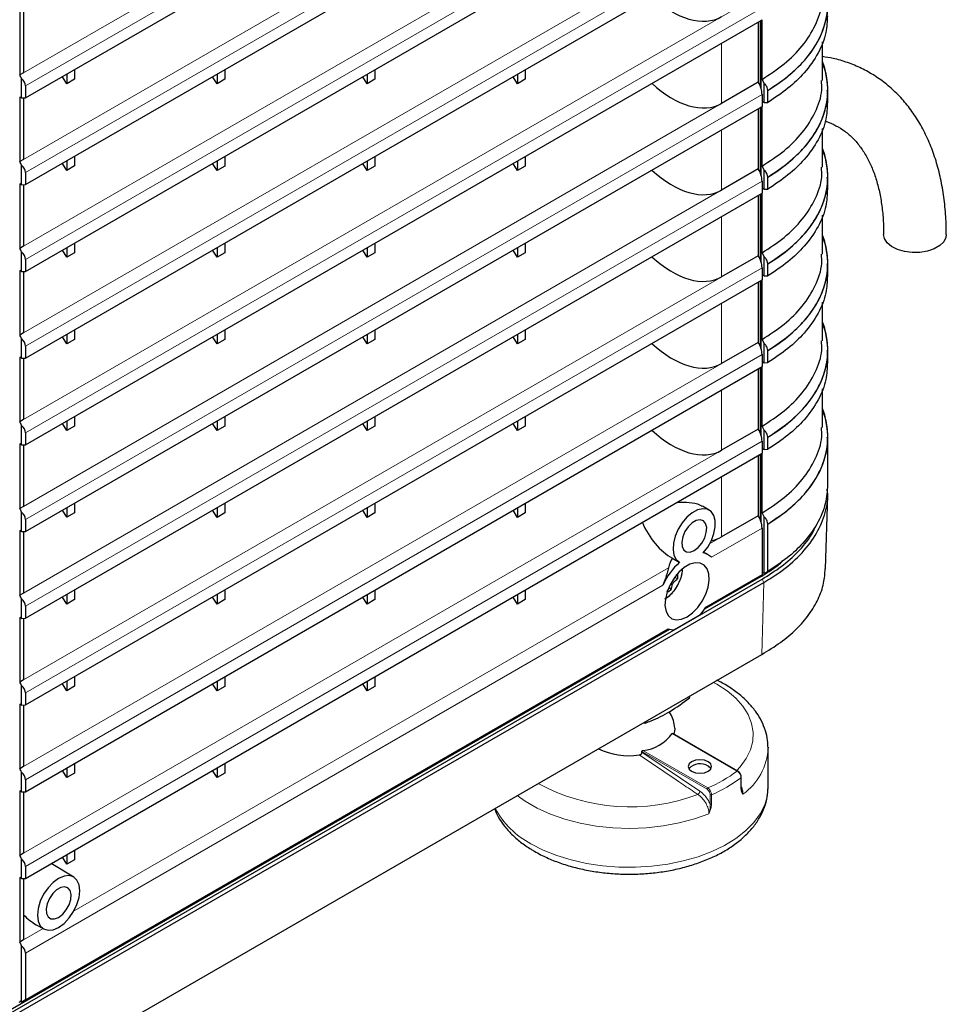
# Model space of a CAD drawing. Header units: millimetres. Extents: x 0 to 1118, y 0 to 864.
# Tile 112 of 117: x 953 to 987, y 620 to 656. Entities that reach past the tile are written whole.
import ezdxf

# ---------------------------------------------------------------- set-up
doc = ezdxf.new("R2010")
doc.units = ezdxf.units.MM

msp = doc.modelspace()

# ---------------------------------------------------------------- linework, layer by layer
at = {"color": 7, "linetype": 'Continuous', "lineweight": 18}
for p, q in [((952.82, 654.5087), (979.7953, 670.0813)), ((952.8938, 654.0252), (979.9357, 669.6361)), ((952.82, 651.3242), (979.7953, 666.8968)), ((952.8938, 650.8407), (979.9357, 666.4516)), ((952.82, 648.1397), (979.7953, 663.7122)), ((952.8938, 647.6562), (979.9357, 663.2671)), ((952.82, 644.9552), (979.7953, 660.5277)), ((952.8938, 644.4717), (979.9357, 660.0826)), ((952.82, 641.7707), (979.7953, 657.3432)), ((952.8938, 641.2871), (979.9357, 656.8981)), ((978.4508, 655.5997), (978.4508, 653.3848)), ((952.82, 638.5862), (979.7953, 654.1587)), ((952.8938, 638.1026), (979.9357, 653.7136)), ((978.4508, 652.4152), (978.4508, 650.2003)), ((952.82, 635.4017), (979.7953, 650.9742)), ((952.8938, 634.9181), (979.9357, 650.5291)), ((978.4508, 649.2307), (978.4508, 647.0158)), ((952.82, 632.2172), (979.7953, 647.7897)), ((952.8938, 631.7336), (979.9357, 647.3446)), ((978.4508, 646.0462), (978.4508, 643.8313)), ((952.82, 629.0327), (979.7953, 644.6052)), ((952.8938, 628.5491), (979.9357, 644.1601)), ((978.4508, 642.8617), (978.4508, 640.6468)), ((952.82, 625.8481), (979.7953, 641.4207)), ((952.8938, 625.3646), (979.9357, 640.9756)), ((978.4508, 639.6772), (978.4508, 637.4623)), ((978.0089, 637.2049), (979.7953, 638.2362)), ((978.0755, 636.7172), (979.9357, 637.791)), ((954.6744, 623.7342), (976.4992, 636.3334)), ((979.8311, 636.0159), (979.8317, 635.974)), ((952.8938, 622.1801), (976.2909, 635.6869)), ((979.9225, 633.1488), (980.0024, 635.7938)), ((979.9366, 635.9135), (980.0048, 635.7952)), ((979.017, 628.8665), (976.6333, 630.2425)), ((977.9139, 628.197), (975.5209, 629.5785)), ((975.5238, 629.5568), (977.6527, 628.1245)), ((975.5585, 629.6221), (977.9422, 628.246)), ((979.1636, 628.2779), (979.1636, 628.6234)), ((978.0283, 627.6547), (978.0283, 628.0003)), ((978.0803, 627.998), (978.0803, 627.6525)), ((952.82, 622.6636), (953.5432, 623.0811))]:
    msp.add_line(p, q, dxfattribs=at)
at = {"color": 7, "linetype": 'Continuous', "lineweight": 25}
for p, q in [((952.8938, 653.5841), (979.9357, 669.195)), ((952.8938, 650.3995), (979.9357, 666.0105)), ((952.8938, 647.215), (979.9357, 662.826)), ((952.8938, 644.0305), (979.9357, 659.6415)), ((952.6803, 656.8017), (952.6803, 654.4281)), ((952.82, 656.7671), (952.82, 654.5087)), ((952.8938, 640.846), (979.9357, 656.457)), ((979.7943, 656.3753), (979.7943, 654.1604)), ((979.8659, 656.4167), (979.8659, 654.0232)), ((979.9009, 653.9279), (979.9009, 656.4369)), ((979.9345, 654.266), (979.9345, 656.4563)), ((982.1484, 654.2215), (982.1484, 655.6426)), ((952.82, 654.5087), (952.6803, 654.4281)), ((954.4091, 654.4588), (954.4091, 654.1059)), ((954.692, 654.6221), (954.692, 654.2691)), ((959.9246, 654.4583), (959.9246, 654.1053)), ((960.2074, 654.6216), (960.2074, 654.2686)), ((965.44, 654.4578), (965.44, 654.1048)), ((965.7228, 654.6211), (965.7228, 654.2681)), ((970.9554, 654.4573), (970.9554, 654.1043)), ((971.2383, 654.6206), (971.2383, 654.2676)), ((952.7499, 653.5812), (952.7499, 654.2982)), ((954.4091, 654.1059), (954.2455, 654.3644)), ((954.692, 654.2691), (954.4091, 654.1059)), ((959.9246, 654.1053), (959.7609, 654.3638)), ((960.2074, 654.2686), (959.9246, 654.1053)), ((965.44, 654.1048), (965.2763, 654.3633)), ((965.7228, 654.2681), (965.44, 654.1048)), ((970.9554, 654.1043), (970.7918, 654.3628)), ((971.2383, 654.2676), (970.9554, 654.1043)), ((979.7943, 654.1604), (978.4508, 653.3848)), ((979.7953, 654.1587), (979.7943, 654.1604)), ((980.0069, 654.1266), (979.9345, 654.266)), ((980.0069, 653.4157), (980.0069, 654.1266)), ((952.8938, 654.0252), (952.8938, 653.5841)), ((979.9357, 653.7136), (979.9357, 653.2725)), ((980.1457, 653.8597), (980.1423, 653.8597)), ((980.1457, 653.4186), (980.1457, 653.8597)), ((982.3508, 653.4169), (982.3508, 653.858)), ((952.7499, 653.5812), (952.6803, 653.6172)), ((952.6803, 653.6172), (952.6803, 651.2436)), ((952.7499, 653.5812), (952.8938, 653.5841)), ((952.82, 653.5826), (952.82, 651.3242)), ((979.9357, 653.454), (980.0069, 653.4157)), ((980.0069, 653.4157), (980.1457, 653.4186)), ((952.8938, 637.6615), (979.9357, 653.2725)), ((979.7943, 653.1908), (979.7943, 650.9759)), ((979.8659, 653.2321), (979.8659, 650.8387)), ((979.9009, 650.7434), (979.9009, 653.2524)), ((979.9345, 651.0815), (979.9345, 653.2718)), ((982.1484, 651.037), (982.1484, 652.4581)), ((952.82, 651.3242), (952.6803, 651.2436)), ((954.4091, 650.9214), (954.2455, 651.1799)), ((954.4091, 651.2743), (954.4091, 650.9214)), ((954.692, 651.4376), (954.692, 651.0846)), ((959.9246, 650.9208), (959.7609, 651.1793)), ((959.9246, 651.2738), (959.9246, 650.9208)), ((960.2074, 651.4371), (960.2074, 651.0841)), ((965.44, 650.9203), (965.2763, 651.1788)), ((965.44, 651.2733), (965.44, 650.9203)), ((965.7228, 651.4366), (965.7228, 651.0836)), ((970.9554, 650.9198), (970.7918, 651.1783)), ((970.9554, 651.2728), (970.9554, 650.9198)), ((971.2383, 651.4361), (971.2383, 651.0831)), ((952.7499, 650.3966), (952.7499, 651.1137)), ((952.8938, 650.8407), (952.8938, 650.3995)), ((954.692, 651.0846), (954.4091, 650.9214)), ((960.2074, 651.0841), (959.9246, 650.9208)), ((965.7228, 651.0836), (965.44, 650.9203)), ((971.2383, 651.0831), (970.9554, 650.9198)), ((979.7943, 650.9759), (978.4508, 650.2003)), ((979.7953, 650.9742), (979.7943, 650.9759)), ((980.0069, 650.9421), (979.9345, 651.0815)), ((980.0069, 650.2312), (980.0069, 650.9421)), ((952.7499, 650.3966), (952.6803, 650.4327)), ((952.6803, 650.4327), (952.6803, 648.0591)), ((979.9357, 650.5291), (979.9357, 650.088)), ((980.1457, 650.6752), (980.1423, 650.6752)), ((980.1457, 650.2341), (980.1457, 650.6752)), ((982.3508, 650.2324), (982.3508, 650.6735)), ((952.7499, 650.3966), (952.8938, 650.3995)), ((952.82, 650.3981), (952.82, 648.1397)), ((952.8938, 634.477), (979.9357, 650.088)), ((979.9345, 647.897), (979.9345, 650.0873)), ((979.9357, 650.2694), (980.0069, 650.2312)), ((980.0069, 650.2312), (980.1457, 650.2341)), ((979.7943, 650.0063), (979.7943, 647.7914)), ((979.8659, 650.0476), (979.8659, 647.6542)), ((979.9009, 647.5589), (979.9009, 650.0679)), ((982.1484, 647.8525), (982.1484, 649.2736)), ((952.82, 648.1397), (952.6803, 648.0591)), ((952.7499, 647.2121), (952.7499, 647.9292)), ((954.4091, 647.7368), (954.2455, 647.9953)), ((954.4091, 648.0898), (954.4091, 647.7368)), ((954.692, 648.2531), (954.692, 647.9001)), ((959.9246, 647.7363), (959.7609, 647.9948)), ((959.9246, 648.0893), (959.9246, 647.7363)), ((960.2074, 648.2526), (960.2074, 647.8996)), ((965.44, 647.7358), (965.2763, 647.9943)), ((965.44, 648.0888), (965.44, 647.7358)), ((965.7228, 648.2521), (965.7228, 647.8991)), ((970.9554, 647.7353), (970.7918, 647.9938)), ((970.9554, 648.0883), (970.9554, 647.7353)), ((971.2383, 648.2516), (971.2383, 647.8986)), ((952.8938, 647.6562), (952.8938, 647.215)), ((954.692, 647.9001), (954.4091, 647.7368)), ((960.2074, 647.8996), (959.9246, 647.7363)), ((965.7228, 647.8991), (965.44, 647.7358)), ((971.2383, 647.8986), (970.9554, 647.7353)), ((979.7943, 647.7914), (978.4508, 647.0158)), ((979.7953, 647.7897), (979.7943, 647.7914)), ((980.0069, 647.7576), (979.9345, 647.897)), ((980.0069, 647.0467), (980.0069, 647.7576)), ((952.7499, 647.2121), (952.6803, 647.2482)), ((952.6803, 647.2482), (952.6803, 644.8745)), ((952.7499, 647.2121), (952.8938, 647.215)), ((952.82, 647.2135), (952.82, 644.9552)), ((979.9357, 647.3446), (979.9357, 646.9034)), ((980.1457, 647.4907), (980.1423, 647.4907)), ((980.1457, 647.0495), (980.1457, 647.4907)), ((982.3508, 647.0479), (982.3508, 647.489)), ((952.8938, 631.2925), (979.9357, 646.9034)), ((979.7943, 646.8218), (979.7943, 644.6069)), ((979.8659, 646.8631), (979.8659, 644.4697)), ((979.9009, 644.3744), (979.9009, 646.8834)), ((979.9345, 644.7125), (979.9345, 646.9028)), ((979.9357, 647.0849), (980.0069, 647.0467)), ((980.0069, 647.0467), (980.1457, 647.0495)), ((982.1484, 644.668), (982.1484, 646.0891)), ((954.692, 645.0686), (954.692, 644.7156)), ((960.2074, 645.0681), (960.2074, 644.7151)), ((965.7228, 645.0676), (965.7228, 644.7146)), ((971.2383, 645.067), (971.2383, 644.7141)), ((952.82, 644.9552), (952.6803, 644.8745)), ((952.7499, 644.0276), (952.7499, 644.7446)), ((954.4091, 644.5523), (954.2455, 644.8108)), ((954.4091, 644.9053), (954.4091, 644.5523)), ((954.692, 644.7156), (954.4091, 644.5523)), ((959.9246, 644.5518), (959.7609, 644.8103)), ((959.9246, 644.9048), (959.9246, 644.5518)), ((960.2074, 644.7151), (959.9246, 644.5518)), ((965.44, 644.5513), (965.2763, 644.8098)), ((965.44, 644.9043), (965.44, 644.5513)), ((965.7228, 644.7146), (965.44, 644.5513)), ((970.9554, 644.5508), (970.7918, 644.8093)), ((970.9554, 644.9038), (970.9554, 644.5508)), ((971.2383, 644.7141), (970.9554, 644.5508)), ((980.0069, 644.5731), (979.9345, 644.7125)), ((952.8938, 644.4717), (952.8938, 644.0305)), ((979.7943, 644.6069), (978.4508, 643.8313)), ((979.7953, 644.6052), (979.7943, 644.6069)), ((980.0069, 643.8622), (980.0069, 644.5731)), ((980.1457, 644.3062), (980.1423, 644.3062)), ((980.1457, 643.865), (980.1457, 644.3062)), ((982.3508, 643.8634), (982.3508, 644.3045)), ((952.7499, 644.0276), (952.6803, 644.0637)), ((952.6803, 644.0637), (952.6803, 641.69)), ((952.7499, 644.0276), (952.8938, 644.0305)), ((952.82, 644.029), (952.82, 641.7707)), ((979.9357, 644.1601), (979.9357, 643.7189)), ((952.8938, 628.108), (979.9357, 643.7189)), ((979.7943, 643.6373), (979.7943, 641.4224)), ((979.8659, 643.6786), (979.8659, 641.2852)), ((979.9009, 641.1899), (979.9009, 643.6989)), ((979.9345, 641.528), (979.9345, 643.7183)), ((979.9357, 643.9004), (980.0069, 643.8622)), ((980.0069, 643.8622), (980.1457, 643.865)), ((982.1484, 641.4835), (982.1484, 642.9046)), ((952.82, 641.7707), (952.6803, 641.69)), ((954.692, 641.8841), (954.692, 641.5311)), ((960.2074, 641.8836), (960.2074, 641.5306)), ((965.7228, 641.8831), (965.7228, 641.5301)), ((971.2383, 641.8825), (971.2383, 641.5296)), ((952.7499, 640.8431), (952.7499, 641.5601)), ((954.4091, 641.3678), (954.2455, 641.6263)), ((954.4091, 641.7208), (954.4091, 641.3678)), ((954.692, 641.5311), (954.4091, 641.3678)), ((959.9246, 641.3673), (959.7609, 641.6258)), ((959.9246, 641.7203), (959.9246, 641.3673)), ((960.2074, 641.5306), (959.9246, 641.3673)), ((965.44, 641.3668), (965.2763, 641.6253)), ((965.44, 641.7198), (965.44, 641.3668)), ((965.7228, 641.5301), (965.44, 641.3668)), ((970.9554, 641.3663), (970.7918, 641.6248)), ((970.9554, 641.7193), (970.9554, 641.3663)), ((971.2383, 641.5296), (970.9554, 641.3663)), ((979.7943, 641.4224), (978.4508, 640.6468)), ((979.7953, 641.4207), (979.7943, 641.4224)), ((980.0069, 641.3886), (979.9345, 641.528)), ((952.8938, 641.2871), (952.8938, 640.846)), ((980.0069, 640.6777), (980.0069, 641.3886)), ((980.1457, 641.1217), (980.1423, 641.1217)), ((980.1457, 640.6805), (980.1457, 641.1217)), ((982.3508, 639.3825), (982.3508, 641.12)), ((952.7499, 640.8431), (952.6803, 640.8792)), ((952.6803, 640.8792), (952.6803, 638.5055)), ((952.7499, 640.8431), (952.8938, 640.846)), ((952.82, 640.8445), (952.82, 638.5862)), ((979.9357, 640.9756), (979.9357, 640.5344)), ((979.9357, 640.7159), (980.0069, 640.6777)), ((980.0069, 640.6777), (980.1457, 640.6805)), ((952.8938, 624.9235), (979.9357, 640.5344)), ((979.7943, 640.4528), (979.7943, 638.2379)), ((979.8659, 640.4941), (979.8659, 638.1007)), ((979.9009, 638.0054), (979.9009, 640.5143)), ((979.9345, 638.3435), (979.9345, 640.5337)), ((982.263, 636.2915), (982.3442, 638.9792)), ((952.82, 638.5862), (952.6803, 638.5055)), ((954.4091, 638.5363), (954.4091, 638.1833)), ((954.692, 638.6996), (954.692, 638.3466)), ((959.9246, 638.5358), (959.9246, 638.1828)), ((960.2074, 638.6991), (960.2074, 638.3461)), ((965.44, 638.5353), (965.44, 638.1823)), ((965.7228, 638.6985), (965.7228, 638.3456)), ((970.9554, 638.5347), (970.9554, 638.1818)), ((971.2383, 638.698), (971.2383, 638.345)), ((977.997, 638.4463), (977.7445, 638.5956)), ((952.7499, 637.6586), (952.7499, 638.3756)), ((954.4091, 638.1833), (954.2455, 638.4418)), ((954.692, 638.3466), (954.4091, 638.1833)), ((959.9246, 638.1828), (959.7609, 638.4413)), ((960.2074, 638.3461), (959.9246, 638.1828)), ((965.44, 638.1823), (965.2763, 638.4408)), ((965.7228, 638.3456), (965.44, 638.1823)), ((970.9554, 638.1818), (970.7918, 638.4403)), ((971.2383, 638.345), (970.9554, 638.1818)), ((979.7943, 638.2379), (978.4508, 637.4623)), ((979.7953, 638.2362), (979.7943, 638.2379)), ((980.0069, 638.2041), (979.9345, 638.3435)), ((980.0069, 636.1179), (980.0069, 638.2041)), ((952.8938, 638.1026), (952.8938, 637.6615)), ((979.9357, 637.791), (979.9357, 636.0763)), ((980.1457, 637.9371), (980.1423, 637.9371)), ((980.1457, 636.1996), (980.1457, 637.9371)), ((952.7499, 637.6586), (952.6803, 637.6946)), ((952.6803, 637.6946), (952.6803, 635.321)), ((952.7499, 637.6586), (952.8938, 637.6615)), ((952.82, 637.66), (952.82, 635.4017)), ((976.6223, 636.6957), (976.8971, 636.541)), ((977.9582, 636.8096), (977.9312, 636.8251)), ((977.8296, 634.8182), (979.8317, 635.974)), ((977.8769, 634.8878), (979.9357, 636.0763)), ((977.8769, 634.8878), (979.865, 636.0355)), ((979.865, 636.0355), (979.9357, 636.0763)), ((980.0069, 636.1179), (979.9357, 636.159)), ((979.9357, 636.1261), (979.9623, 636.1437)), ((979.9649, 636.1421), (979.9357, 636.1218)), ((980.1457, 636.1996), (980.0069, 636.1179)), ((980.0069, 636.1179), (980.0069, 636.1179)), ((897.9104, 588.5608), (979.9366, 635.9135)), ((897.9812, 588.4439), (980.0024, 635.7938)), ((976.6023, 635.5291), (976.5189, 635.6253)), ((976.8391, 635.9392), (976.7141, 635.9633)), ((952.82, 635.4017), (952.6803, 635.321)), ((954.4091, 634.9988), (954.2455, 635.2573)), ((954.4091, 635.3518), (954.4091, 634.9988)), ((954.692, 635.5151), (954.692, 635.1621)), ((959.9246, 634.9983), (959.7609, 635.2568)), ((959.9246, 635.3513), (959.9246, 634.9983)), ((960.2074, 635.5146), (960.2074, 635.1616)), ((965.44, 634.9978), (965.2763, 635.2563)), ((965.44, 635.3508), (965.44, 634.9978)), ((965.7228, 635.514), (965.7228, 635.1611)), ((970.9554, 634.9973), (970.7918, 635.2558)), ((970.9554, 635.3502), (970.9554, 634.9973)), ((971.2383, 635.5135), (971.2383, 635.1605)), ((952.7499, 634.4741), (952.7499, 635.1911)), ((952.8938, 634.9181), (952.8938, 634.477)), ((954.692, 635.1621), (954.4091, 634.9988)), ((960.2074, 635.1616), (959.9246, 634.9983)), ((965.7228, 635.1611), (965.44, 634.9978)), ((971.2383, 635.1605), (970.9554, 634.9973)), ((977.6613, 634.6043), (976.7051, 634.0523)), ((952.7499, 634.4741), (952.6803, 634.5101)), ((952.6803, 634.5101), (952.6803, 632.1365)), ((952.7499, 634.4741), (952.8938, 634.477)), ((952.82, 634.4755), (952.82, 632.2172)), ((901.4516, 590.7261), (976.5369, 634.0719)), ((952.7524, 620.3837), (976.4895, 634.0869)), ((952.8938, 620.4654), (976.4895, 634.0869)), ((897.9812, 585.8451), (979.9225, 633.1488)), ((952.82, 632.2172), (952.6803, 632.1365)), ((952.7499, 631.2896), (952.7499, 632.0066)), ((954.4091, 631.8143), (954.2455, 632.0728)), ((954.4091, 632.1673), (954.4091, 631.8143)), ((954.692, 632.3306), (954.692, 631.9776)), ((959.9246, 631.8138), (959.7609, 632.0723)), ((959.9246, 632.1668), (959.9246, 631.8138)), ((960.2074, 632.33), (960.2074, 631.9771)), ((965.44, 631.8133), (965.2763, 632.0718)), ((965.44, 632.1662), (965.44, 631.8133)), ((965.7228, 632.3295), (965.7228, 631.9765)), ((952.8938, 631.7336), (952.8938, 631.2925)), ((954.692, 631.9776), (954.4091, 631.8143)), ((960.2074, 631.9771), (959.9246, 631.8138)), ((965.7228, 631.9765), (965.44, 631.8133)), ((952.7499, 631.2896), (952.6803, 631.3256)), ((952.6803, 631.3256), (952.6803, 628.952)), ((952.7499, 631.2896), (952.8938, 631.2925)), ((952.82, 631.291), (952.82, 629.0327)), ((977.2874, 631.5727), (977.2874, 631.6276)), ((975.5702, 630.6362), (975.6544, 630.63)), ((975.6544, 630.63), (975.6544, 630.6848)), ((979.037, 628.8685), (976.6446, 630.2495)), ((980.1563, 629.7406), (980.1567, 629.7069)), ((980.1567, 628.2778), (980.1567, 629.7069)), ((954.692, 629.146), (954.692, 628.7931)), ((960.2074, 629.1455), (960.2074, 628.7926)), ((952.82, 629.0327), (952.6803, 628.952)), ((952.7499, 628.1051), (952.7499, 628.8221)), ((954.4091, 628.6298), (954.2455, 628.8883)), ((954.4091, 628.9828), (954.4091, 628.6298)), ((954.692, 628.7931), (954.4091, 628.6298)), ((959.9246, 628.6293), (959.7609, 628.8878)), ((959.9246, 628.9823), (959.9246, 628.6293)), ((960.2074, 628.7926), (959.9246, 628.6293)), ((952.8938, 628.5491), (952.8938, 628.108)), ((979.1714, 628.2915), (979.1714, 628.6371)), ((952.7499, 628.1051), (952.6803, 628.1411)), ((952.6803, 628.1411), (952.6803, 625.7675)), ((952.7499, 628.1051), (952.8938, 628.108)), ((952.82, 628.1065), (952.82, 625.8481)), ((952.82, 625.8481), (952.6803, 625.7675)), ((954.692, 625.9615), (954.692, 625.6086)), ((952.7499, 624.9206), (952.7499, 625.6376)), ((954.4091, 625.4453), (954.2455, 625.7038)), ((954.4091, 625.7983), (954.4091, 625.4453)), ((954.692, 625.6086), (954.4091, 625.4453)), ((952.8938, 625.3646), (952.8938, 624.9235)), ((954.6625, 624.9755), (953.8335, 625.466)), ((952.7499, 624.9206), (952.6803, 624.9566)), ((952.6803, 624.9566), (952.6803, 622.583)), ((952.7499, 624.9206), (952.8938, 624.9235)), ((952.82, 624.922), (952.82, 622.6636)), ((953.2878, 623.225), (953.5626, 623.0702)), ((952.82, 622.6636), (952.6803, 622.583)), ((952.7499, 620.3837), (952.7499, 622.4531)), ((952.8938, 622.1801), (952.8938, 620.4654)), ((952.8938, 620.4654), (952.7524, 620.3837)), ((952.665, 620.3741), (952.7152, 620.403)), ((952.7499, 620.3837), (952.6877, 620.4184)), ((952.7524, 620.3837), (952.7499, 620.3837))]:
    msp.add_line(p, q, dxfattribs=at)
at = {"color": 7, "linetype": 'Continuous', "lineweight": 25, "flags": 128}
for points in [[(986.7, 648.5664), (986.6858, 648.4629), (986.6054, 648.3031), (986.4587, 648.1598), (986.2548, 648.0422), (986.0067, 647.9575), (985.7299, 647.911), (985.4418, 647.9058), (985.1604, 647.9421), (984.9036, 648.0177), (984.6874, 648.1277), (984.5253, 648.2653), (984.4277, 648.4219), (984.4, 648.5658)], [(977.7749, 636.8741), (977.9413, 637.0925), (978.0757, 637.3369), (978.1694, 637.5914), (978.2164, 637.8398), (978.2138, 638.066), (978.1616, 638.2556), (978.0633, 638.3962), (977.925, 638.479), (977.7559, 638.4985), (977.5666, 638.4535), (977.3695, 638.3469), (977.1771, 638.1855), (977.0018, 637.9798), (976.855, 637.7429), (976.746, 637.4901), (976.6819, 637.2377), (976.6668, 637.0018), (976.7017, 636.7977), (976.7842, 636.6385), (976.9092, 636.5345)], [(977.4436, 636.9648), (977.5929, 637.0797), (977.726, 637.2397), (977.8284, 637.4274), (977.8892, 637.6225), (977.9017, 637.8038), (977.8646, 637.9518), (977.7818, 638.0503), (977.6624, 638.0886), (977.5193, 638.0628), (977.368, 637.9754), (977.2249, 637.8361), (977.1055, 637.6598), (977.0227, 637.4658), (976.9856, 637.275), (976.9981, 637.1081), (977.0589, 636.9832), (977.1613, 636.9138), (977.2944, 636.9074), (977.4436, 636.9648)], [(977.1832, 634.5282), (977.3854, 634.6744), (977.575, 634.8705), (977.7399, 635.104), (977.8698, 635.3604), (977.9566, 635.6235), (977.9948, 635.8767), (977.982, 636.1043), (977.919, 636.2918), (977.8098, 636.4275), (977.6612, 636.5028), (977.4826, 636.5131), (977.2851, 636.4576), (977.0813, 636.34), (976.8839, 636.1675), (976.7052, 635.9509), (976.5567, 635.704), (976.4474, 635.4422), (976.3845, 635.182), (976.3717, 634.9397), (976.4098, 634.7306), (976.4966, 634.5677), (976.6266, 634.4613), (976.7915, 634.4182), (976.981, 634.4409), (977.1832, 634.5282)], [(976.7297, 630.4402), (976.7311, 630.4029), (976.7007, 630.2172)], [(977.9575, 629.2094), (977.8177, 629.2633), (977.6528, 629.2822), (977.4879, 629.2633), (977.3482, 629.2094), (977.2548, 629.1287), (977.222, 629.0335), (977.2548, 628.9383), (977.3482, 628.8576), (977.4879, 628.8037), (977.6528, 628.7848), (977.8177, 628.8037), (977.9575, 628.8576), (978.0509, 628.9383), (978.0837, 629.0335), (978.0509, 629.1287), (977.9575, 629.2094)], [(978.0598, 628.9519), (978.0509, 628.9654), (977.9575, 629.0461)], [(954.1091, 624.923), (953.9078, 624.7762), (953.7202, 624.5782), (953.5591, 624.3425), (953.4355, 624.0851), (953.3578, 623.8236), (953.3313, 623.5758), (953.3578, 623.3586), (953.4355, 623.1869), (953.5591, 623.0722), (953.7202, 623.0225), (953.9078, 623.041), (954.1091, 623.1266), (954.3104, 623.2735), (954.498, 623.4715), (954.6591, 623.7072), (954.7827, 623.9646), (954.8604, 624.2261), (954.8869, 624.4739), (954.8604, 624.691), (954.7827, 624.8628), (954.6591, 624.9775), (954.498, 625.0272), (954.3104, 625.0086), (954.1091, 624.923)], [(954.1091, 623.4941), (954.2584, 623.609), (954.3914, 623.769), (954.4939, 623.9567), (954.5547, 624.1518), (954.5672, 624.3331), (954.53, 624.481), (954.4473, 624.5795), (954.3279, 624.6179), (954.1848, 624.592), (954.0335, 624.5047), (953.8904, 624.3653), (953.771, 624.1891), (953.6882, 623.9951), (953.6511, 623.8042), (953.6636, 623.6373), (953.7243, 623.5124), (953.8268, 623.443), (953.9599, 623.4367), (954.1091, 623.4941)]]:
    msp.add_lwpolyline(points, dxfattribs=at)
at = {"color": 7, "linetype": 'Continuous', "lineweight": 18, "flags": 128}
for points in [[(979.005, 628.8869), (979.1316, 629.0235), (979.3525, 629.3253), (979.5065, 629.6406), (979.5914, 629.9645), (979.6058, 630.292), (979.5496, 630.618), (979.4235, 630.9375), (979.2295, 631.2453), (978.9707, 631.5369), (978.6511, 631.8076), (978.2756, 632.0532), (978.1477, 632.1242)], [(971.4504, 626.196), (971.9022, 625.9644), (972.3984, 625.7652), (972.9318, 625.6013), (973.4951, 625.4751), (974.0802, 625.3881), (974.6791, 625.3417), (975.2833, 625.3366), (975.8843, 625.3727), (976.4737, 625.4496), (977.0432, 625.5662), (977.5848, 625.7208), (978.0909, 625.9114), (978.5545, 626.1352), (978.9689, 626.3891), (979.3284, 626.6694), (979.6279, 626.9724), (979.8633, 627.2937), (980.0312, 627.6287), (980.1292, 627.973), (980.1567, 628.2778)], [(977.9843, 627.2962), (977.4568, 627.1092), (976.8938, 626.9604), (976.3038, 626.8521), (975.6955, 626.7859), (975.0777, 626.7628), (974.4596, 626.783), (973.8503, 626.8463), (973.2588, 626.9518), (972.6937, 627.0978), (972.1635, 627.2823), (971.6759, 627.5026), (971.2382, 627.7553), (970.9442, 627.9657)]]:
    msp.add_lwpolyline(points, dxfattribs=at)
at = {"color": 7, "linetype": 'Continuous', "lineweight": 25}
for centre, radius, start, end in [((979.0569, 653.6812), 0.8793, 2.11353, 32.89338), ((979.0569, 650.4967), 0.8793, 2.11353, 32.89338), ((979.0569, 647.3121), 0.8793, 2.11353, 32.89338), ((979.0569, 644.1276), 0.8793, 2.11353, 32.89338), ((979.0569, 640.9431), 0.8793, 2.11353, 32.89338), ((979.0569, 637.7586), 0.8793, 2.11353, 32.89338), ((977.6936, 636.352), 0.5285, 43.72219, 81.15442), ((978.6039, 634.6488), 2.5353, 131.94585, 155.82724), ((976.1103, 636.8109), 1.0129, 311.62398, 316.01057), ((975.736, 636.0233), 1.1063, 355.63997, 4.36003), ((975.5475, 635.828), 1.0964, 344.17945, 354.27516), ((976.3623, 635.9411), 0.3546, 321.14228, 338.85772), ((976.053, 636.7032), 1.0962, 305.72218, 315.81859), ((975.9781, 636.4423), 1.1061, 295.63704, 304.35758), ((975.4829, 635.7245), 1.013, 343.98741, 348.36251), ((975.7411, 636.2885), 2.5542, 318.74593, 326.74271), ((976.6896, 634.6456), 0.5935, 250.29536, 271.49943), ((975.4031, 631.1324), 1.5183, 275.87414, 324.12049), ((975.0404, 631.9515), 2.5233, 243.80321, 278.74599), ((977.6568, 628.5824), 0.5527, 57.04275, 138.04172), ((979.1538, 628.638), 0.0176, 303.81737, 356.91255)]:
    msp.add_arc(centre, radius, start, end, dxfattribs=at)
at = {"color": 7, "linetype": 'Continuous', "lineweight": 18}
for centre, radius, start, end in [((975.6386, 636.3589), 1.3809, 302.81511, 357.19027), ((977.9557, 629.8126), 2.2035, 305.41586, 357.25108), ((976.1977, 632.5089), 4.606, 292.25483, 307.73979), ((979.0286, 628.8507), 0.0196, 63.57647, 126.42532), ((975.0846, 634.5746), 7.0251, 241.33479, 290.78153), ((976.2452, 632.4278), 4.7949, 292.5025, 307.49212), ((977.4873, 628.1472), 0.1669, 302.55514, 352.18368), ((977.9753, 628.1942), 0.0615, 122.60548, 177.39452), ((979.1538, 628.2925), 0.0176, 303.81737, 356.91255), ((978.0568, 628.0559), 0.0625, 242.89058, 292.11628), ((978.0568, 627.7104), 0.0625, 242.89058, 292.11628), ((972.8937, 628.9613), 3.1193, 207.93112, 242.4383)]:
    msp.add_arc(centre, radius, start, end, dxfattribs=at)
at = {"color": 7, "linetype": 'Continuous', "lineweight": 25}
for centre, major_axis, ratio, start_param, end_param in [((974.3496, 657.0439), (8.0012, -0.0021), 0.5771119, 5.5227254, 6.4961665), ((976.7537, 659.3135), (-1.7457, 2.7145), 0.6067114, 1.9588938, 3.112478), ((974.3496, 653.8594), (8.0012, -0.0021), 0.5771119, 5.5227254, 6.4961665), ((952.3914, 654.225), (-0.308, 0.515), 0.5873687, 4.5090559, 4.7557935), ((952.0453, 654.0252), (0.8485, 0), 0.5773815, 0, 0.5910205), ((976.7537, 656.129), (-1.7457, 2.7145), 0.6067114, 1.9588938, 3.112478), ((974.3496, 650.6749), (8.0012, -0.0021), 0.5771119, 5.5227254, 6.4961665), ((952.3914, 651.0405), (-0.308, 0.515), 0.5873687, 4.5090559, 4.7557935), ((952.0453, 650.8407), (0.8485, 0), 0.5773815, 0, 0.5910205), ((976.7537, 652.9445), (-1.7457, 2.7145), 0.6067114, 1.9588938, 3.112478), ((974.3496, 647.4904), (8.0012, -0.0021), 0.5771119, 5.5227254, 6.4961665), ((952.3914, 647.856), (-0.308, 0.515), 0.5873687, 4.5090559, 4.7557935), ((952.0453, 647.6562), (0.8485, 0), 0.5773815, 0, 0.5910205), ((976.7537, 649.76), (-1.7457, 2.7145), 0.6067114, 1.9588938, 3.112478), ((974.3496, 644.3059), (8.0012, -0.0021), 0.5771119, 5.5227254, 6.4961665), ((952.3914, 644.6715), (-0.308, 0.515), 0.5873687, 4.5090559, 4.7557935), ((952.0453, 644.4717), (0.8485, 0), 0.5773815, 0, 0.5910205), ((976.7537, 646.5755), (-1.7457, 2.7145), 0.6067114, 1.9588938, 3.112478), ((974.3496, 641.1214), (8.0012, -0.0021), 0.5771119, 5.5227254, 6.4961665), ((952.3914, 641.487), (-0.308, 0.515), 0.5873687, 4.5090559, 4.7557935), ((952.0453, 641.2871), (0.8485, 0), 0.5773815, 0, 0.5910205), ((976.7537, 643.391), (-1.7457, 2.7145), 0.6067114, 1.9588938, 3.112478), ((952.3914, 638.3025), (-0.308, 0.515), 0.5873687, 4.5090559, 4.7557935), ((952.0453, 638.1026), (0.8485, 0), 0.5773815, 0, 0.5910205), ((976.5455, 638.0228), (-0.8909, 1.3999), 0.5463387, 1.2533806, 2.3653142), ((976.7537, 640.2065), (-1.7457, 2.7145), 0.6067114, 2.9064958, 3.112478), ((978.0998, 634.9381), (-1.2428, 1.9529), 0.5463644, 0.2315257, 0.4953896), ((974.5371, 645.4802), (-5.4151, 9.7148), 0.587325, 3.1504262, 3.150855), ((952.3914, 635.118), (-0.308, 0.515), 0.5873687, 4.5090559, 4.7557935), ((952.0453, 634.9181), (0.8485, 0), 0.5773815, 0, 0.5910205), ((952.3914, 631.9334), (-0.308, 0.515), 0.5873687, 4.5090559, 4.7557935), ((952.0453, 631.7336), (0.8485, 0), 0.5773815, 0, 0.5910205), ((952.3914, 628.7489), (-0.308, 0.515), 0.5873687, 4.5090559, 4.7557935), ((952.0453, 628.5491), (0.8485, 0), 0.5773815, 0, 0.5910205), ((952.3914, 625.5644), (-0.308, 0.515), 0.5873687, 4.5090559, 4.7557935), ((952.0453, 625.3646), (0.8485, 0), 0.5773815, 0, 0.5910205), ((953.211, 624.5521), (-0.8909, 1.3999), 0.5463387, 1.940671, 2.3456229), ((952.3914, 622.3799), (-0.308, 0.515), 0.5873687, 4.5090559, 4.7557935), ((952.0453, 622.1801), (0.8485, 0), 0.5773815, 0, 0.5910205)]:
    msp.add_ellipse(centre, major_axis=major_axis, ratio=ratio, start_param=start_param, end_param=end_param, dxfattribs=at)
at = {"color": 7, "linetype": 'Continuous', "lineweight": 18}
for points, knots in [([(979.9713, 686.4752), (974.5849, 683.3732), (963.8122, 677.1691), (942.2678, 664.6967), (923.2106, 653.7092), (906.6416, 644.1431), (900.8451, 640.7967), (897.9469, 639.1235)], [0, 0, 0, 0, 0.1969987, 0.3939979, 0.7879957, 0.8939979, 1, 1, 1, 1]), ([(977.5771, 628.0066), (977.5302, 628.0383), (977.2954, 628.1972), (976.5775, 628.6831), (975.907, 629.1333), (975.4241, 629.4575)], [0, 0, 0, 0, 0.0653977, 0.3269883, 1, 1, 1, 1]), ([(979.1636, 628.6234), (979.163, 628.6352), (979.1613, 628.6659), (979.1444, 628.7209), (979.1112, 628.781), (979.0669, 628.8338), (979.0336, 628.8556), (979.017, 628.8665)], [0, 0, 0, 0, 0.1334726, 0.3480305, 0.5647797, 0.7825195, 1, 1, 1, 1]), ([(977.6527, 628.1245), (977.713, 628.0763), (977.8281, 627.9843), (977.9542, 627.8086), (978.0082, 627.6966), (978.0283, 627.6547)], [0, 0, 0, 0, 0.4079389, 0.7787911, 1, 1, 1, 1]), ([(978.0283, 628.0003), (978.0278, 628.0097), (978.0265, 628.0343), (978.0133, 628.0786), (977.9874, 628.1272), (977.9528, 628.1701), (977.9269, 628.1881), (977.9139, 628.197)], [0, 0, 0, 0, 0.1331975, 0.3474226, 0.5641, 0.7820726, 1, 1, 1, 1]), ([(977.9422, 628.246), (977.9578, 628.2346), (977.9892, 628.2117), (978.0309, 628.1574), (978.0621, 628.0961), (978.0782, 628.0406), (978.0797, 628.0098), (978.0803, 627.998)], [0, 0, 0, 0, 0.2174805, 0.43522029, 0.65196947, 0.86652738, 1, 1, 1, 1]), ([(979.1714, 628.2989), (979.1776, 628.2859), (979.2123, 628.2122), (979.229, 628.1129), (979.2319, 628.0369), (979.2326, 628.0168)], [0, 0, 0, 0, 0.1359774, 0.7712503, 1, 1, 1, 1]), ([(977.9843, 627.2962), (977.9836, 627.3165), (977.9811, 627.3919), (977.9463, 627.5367), (977.8594, 627.7177), (977.7332, 627.8887), (977.6308, 627.966), (977.5771, 628.0066)], [0, 0, 0, 0, 0.0819176, 0.3035241, 0.5260786, 0.7514948, 1, 1, 1, 1]), ([(977.9843, 627.2962), (977.9845, 627.2968), (978.003, 627.3605), (978.0324, 627.4819), (978.0296, 627.6005), (978.0283, 627.6547)], [0, 0, 0, 0, 0.0055102, 0.5450402, 1, 1, 1, 1]), ([(978.0803, 627.6525), (978.0741, 627.5981), (978.0608, 627.4821), (978.011, 627.3605), (977.9846, 627.2968), (977.9843, 627.2962)], [0, 0, 0, 0, 0.466317, 0.9948102, 1, 1, 1, 1])]:
    msp.add_open_spline(points, degree=3, knots=knots, dxfattribs=at)
at = {"color": 7, "linetype": 'Continuous', "lineweight": 25}
for points, knots in [([(979.9345, 654.266), (980.215, 654.4491), (980.7904, 654.8247), (981.4554, 655.4969), (981.9181, 656.2488), (982.1491, 656.8997), (982.1232, 657.2895), (982.1155, 657.4057)], [0, 0, 0, 0, 0.2108495, 0.4326094, 0.663409, 0.8996072, 1, 1, 1, 1]), ([(980.1423, 653.8597), (980.3791, 654.0152), (980.8631, 654.333), (981.4501, 654.8865), (981.9221, 655.5003), (982.2215, 656.1647), (982.3615, 656.6885), (982.3353, 656.9841), (982.3297, 657.0472)], [0, 0, 0, 0, 0.1764995, 0.360727, 0.5516239, 0.7475134, 0.9461057, 1, 1, 1, 1]), ([(982.3337, 656.6019), (982.3266, 656.395), (982.3108, 655.9322), (982.021, 655.2209), (981.5398, 654.5346), (980.9101, 653.9232), (980.4023, 653.5879), (980.1457, 653.4186)], [0, 0, 0, 0, 0.1765819, 0.3950594, 0.619873, 0.8079426, 1, 1, 1, 1]), ([(986.7, 648.5667), (986.6986, 648.6978), (986.6946, 649.0754), (986.6503, 649.682), (986.5505, 650.3746), (986.4, 651.0353), (986.2, 651.6598), (985.9513, 652.2431), (985.6559, 652.7807), (985.3166, 653.2689), (984.9366, 653.7044), (984.5195, 654.0852), (984.0688, 654.41), (983.588, 654.6786), (983.0793, 654.888), (982.5987, 655.0324), (982.2813, 655.0811), (982.1484, 655.1015)], [0, 0, 0, 0, 0.0389769, 0.1123019, 0.1856701, 0.2588749, 0.3317194, 0.4039694, 0.4753914, 0.5458074, 0.6151472, 0.6834778, 0.7509981, 0.8180067, 0.8848427, 0.951769, 1, 1, 1, 1]), ([(982.3483, 653.8577), (982.3438, 653.9842), (982.3355, 654.2138), (982.2758, 654.5345), (982.2125, 654.7721), (982.1641, 654.9053), (982.1484, 654.9485)], [0, 0, 0, 0, 0.3441987, 0.6249649, 0.8783291, 1, 1, 1, 1]), ([(979.9345, 651.0815), (980.215, 651.2646), (980.7904, 651.6402), (981.4554, 652.3124), (981.9181, 653.0642), (982.1491, 653.7152), (982.1232, 654.105), (982.1155, 654.2212)], [0, 0, 0, 0, 0.2108495, 0.43260936, 0.66340903, 0.89960724, 1, 1, 1, 1]), ([(980.1423, 653.8597), (980.1382, 653.8956), (980.1291, 653.9764), (980.0705, 654.0659), (980.0209, 654.1133), (980.0069, 654.1266)], [0, 0, 0, 0, 0.364708, 0.8211553, 1, 1, 1, 1]), ([(980.1423, 650.6752), (980.3791, 650.8307), (980.8631, 651.1485), (981.4501, 651.702), (981.9221, 652.3158), (982.2215, 652.9802), (982.3615, 653.504), (982.3353, 653.7996), (982.3297, 653.8627)], [0, 0, 0, 0, 0.1764995, 0.360727, 0.5516239, 0.7475134, 0.9461057, 1, 1, 1, 1]), ([(982.3337, 653.4174), (982.3266, 653.2105), (982.3108, 652.7477), (982.021, 652.0364), (981.5398, 651.3501), (980.9101, 650.7387), (980.4023, 650.4034), (980.1457, 650.2341)], [0, 0, 0, 0, 0.1765819, 0.3950594, 0.619873, 0.8079426, 1, 1, 1, 1]), ([(982.2513, 652.7271), (982.2683, 652.7227), (982.4124, 652.6854), (982.6554, 652.5679), (982.9831, 652.3677), (983.282, 652.1054), (983.5503, 651.79), (983.7826, 651.4266), (983.9785, 651.0198), (984.1384, 650.5712), (984.2622, 650.0823), (984.3482, 649.5542), (984.3932, 649.0465), (984.398, 648.7071), (984.4, 648.5667)], [0, 0, 0, 0, 0.0127771, 0.1086609, 0.2082656, 0.3091601, 0.4070653, 0.5008973, 0.591426, 0.6797691, 0.7668175, 0.8531815, 0.939254, 1, 1, 1, 1]), ([(982.3483, 650.6732), (982.3438, 650.7997), (982.3355, 651.0293), (982.2758, 651.35), (982.2125, 651.5876), (982.1641, 651.7208), (982.1484, 651.764)], [0, 0, 0, 0, 0.3441987, 0.6249649, 0.8783291, 1, 1, 1, 1]), ([(979.9345, 647.897), (980.215, 648.0801), (980.7904, 648.4557), (981.4554, 649.1279), (981.9181, 649.8797), (982.1491, 650.5307), (982.1232, 650.9205), (982.1155, 651.0367)], [0, 0, 0, 0, 0.2108495, 0.4326094, 0.663409, 0.8996072, 1, 1, 1, 1]), ([(980.1423, 650.6752), (980.1382, 650.7111), (980.1291, 650.7919), (980.0705, 650.8814), (980.0209, 650.9288), (980.0069, 650.9421)], [0, 0, 0, 0, 0.364708, 0.8211553, 1, 1, 1, 1]), ([(980.1423, 647.4907), (980.3791, 647.6462), (980.8631, 647.964), (981.4501, 648.5175), (981.9221, 649.1313), (982.2215, 649.7957), (982.3615, 650.3195), (982.3353, 650.6151), (982.3297, 650.6782)], [0, 0, 0, 0, 0.17649946, 0.36072698, 0.55162387, 0.74751342, 0.94610569, 1, 1, 1, 1]), ([(982.3337, 650.2329), (982.3266, 650.026), (982.3108, 649.5632), (982.021, 648.8519), (981.5398, 648.1656), (980.9101, 647.5542), (980.4023, 647.2189), (980.1457, 647.0495)], [0, 0, 0, 0, 0.17658186, 0.39505938, 0.61987298, 0.80794264, 1, 1, 1, 1]), ([(982.3483, 647.4887), (982.3438, 647.6152), (982.3355, 647.8448), (982.2758, 648.1655), (982.2125, 648.4031), (982.1641, 648.5363), (982.1484, 648.5795)], [0, 0, 0, 0, 0.3441987, 0.6249649, 0.8783291, 1, 1, 1, 1]), ([(979.9345, 644.7125), (980.215, 644.8956), (980.7904, 645.2712), (981.4554, 645.9434), (981.9181, 646.6952), (982.1491, 647.3462), (982.1232, 647.736), (982.1155, 647.8522)], [0, 0, 0, 0, 0.2108495, 0.4326094, 0.663409, 0.8996072, 1, 1, 1, 1]), ([(980.1423, 647.4907), (980.1382, 647.5266), (980.1291, 647.6074), (980.0705, 647.6969), (980.0209, 647.7443), (980.0069, 647.7576)], [0, 0, 0, 0, 0.364708, 0.8211553, 1, 1, 1, 1]), ([(980.1423, 644.3062), (980.3791, 644.4617), (980.8631, 644.7795), (981.4501, 645.333), (981.9221, 645.9468), (982.2215, 646.6112), (982.3615, 647.135), (982.3353, 647.4306), (982.3297, 647.4937)], [0, 0, 0, 0, 0.1764995, 0.360727, 0.5516239, 0.7475134, 0.9461057, 1, 1, 1, 1]), ([(982.3337, 647.0484), (982.3266, 646.8415), (982.3108, 646.3787), (982.021, 645.6674), (981.5398, 644.9811), (980.9101, 644.3696), (980.4023, 644.0344), (980.1457, 643.865)], [0, 0, 0, 0, 0.1765819, 0.3950594, 0.619873, 0.8079426, 1, 1, 1, 1]), ([(982.3483, 644.3042), (982.3438, 644.4307), (982.3355, 644.6603), (982.2758, 644.981), (982.2125, 645.2186), (982.1641, 645.3517), (982.1484, 645.395)], [0, 0, 0, 0, 0.3441987, 0.6249649, 0.8783291, 1, 1, 1, 1]), ([(979.9345, 641.528), (980.215, 641.711), (980.7904, 642.0867), (981.4554, 642.7588), (981.9181, 643.5107), (982.1491, 644.1617), (982.1232, 644.5514), (982.1155, 644.6677)], [0, 0, 0, 0, 0.2108495, 0.4326094, 0.663409, 0.8996072, 1, 1, 1, 1]), ([(980.1423, 644.3062), (980.1382, 644.3421), (980.1291, 644.4229), (980.0705, 644.5124), (980.0209, 644.5598), (980.0069, 644.5731)], [0, 0, 0, 0, 0.36470798, 0.8211553, 1, 1, 1, 1]), ([(980.1423, 641.1217), (980.3791, 641.2772), (980.8631, 641.595), (981.4501, 642.1485), (981.9221, 642.7623), (982.2215, 643.4267), (982.3615, 643.9505), (982.3353, 644.2461), (982.3297, 644.3092)], [0, 0, 0, 0, 0.1764995, 0.360727, 0.5516239, 0.7475134, 0.9461057, 1, 1, 1, 1]), ([(982.3337, 643.8639), (982.3266, 643.657), (982.3108, 643.1942), (982.021, 642.4829), (981.5398, 641.7966), (980.9101, 641.1851), (980.4023, 640.8499), (980.1457, 640.6805)], [0, 0, 0, 0, 0.17658186, 0.39505938, 0.61987298, 0.80794264, 1, 1, 1, 1]), ([(982.3483, 641.1197), (982.3438, 641.2462), (982.3355, 641.4758), (982.2758, 641.7965), (982.2125, 642.0341), (982.1641, 642.1672), (982.1484, 642.2104)], [0, 0, 0, 0, 0.3441987, 0.6249649, 0.8783291, 1, 1, 1, 1]), ([(979.9345, 638.3435), (980.215, 638.5265), (980.7904, 638.9022), (981.4554, 639.5743), (981.9181, 640.3262), (982.1491, 640.9772), (982.1232, 641.3669), (982.1155, 641.4832)], [0, 0, 0, 0, 0.2108495, 0.4326094, 0.663409, 0.8996072, 1, 1, 1, 1]), ([(980.1423, 641.1217), (980.1382, 641.1576), (980.1291, 641.2384), (980.0705, 641.3279), (980.0209, 641.3753), (980.0069, 641.3886)], [0, 0, 0, 0, 0.364708, 0.8211553, 1, 1, 1, 1]), ([(980.1423, 637.9371), (980.3791, 638.0926), (980.8631, 638.4105), (981.4501, 638.964), (981.9221, 639.5777), (982.2215, 640.2422), (982.3615, 640.766), (982.3353, 641.0616), (982.3297, 641.1247)], [0, 0, 0, 0, 0.1764995, 0.360727, 0.5516239, 0.7475134, 0.9461057, 1, 1, 1, 1]), ([(982.3424, 639.3828), (982.3278, 639.1485), (982.2974, 638.6589), (981.9803, 637.9296), (981.4913, 637.2634), (980.8764, 636.681), (980.3908, 636.3611), (980.1457, 636.1996)], [0, 0, 0, 0, 0.2004365, 0.4188795, 0.637318, 0.8169278, 1, 1, 1, 1]), ([(980.0048, 635.7952), (980.1995, 635.915), (980.6974, 636.2213), (981.3568, 636.7935), (981.9204, 637.5019), (982.2518, 638.2591), (982.3825, 638.8392), (982.3311, 639.157), (982.322, 639.2133)], [0, 0, 0, 0, 0.13044019, 0.33364519, 0.54274444, 0.74594978, 0.95505015, 1, 1, 1, 1]), ([(976.8255, 638.7389), (976.8304, 638.7391), (976.9782, 638.7452), (977.2688, 638.7347), (977.5878, 638.6911), (977.7061, 638.6053), (977.7368, 638.5831)], [0, 0, 0, 0, 0.0145982, 0.4322667, 0.8527931, 1, 1, 1, 1]), ([(980.1423, 637.9371), (980.1382, 637.973), (980.1291, 638.0539), (980.0705, 638.1434), (980.0209, 638.1908), (980.0069, 638.2041)], [0, 0, 0, 0, 0.364708, 0.8211553, 1, 1, 1, 1]), ([(979.9366, 635.9135), (980.1792, 636.0651), (980.6756, 636.3753), (981.2781, 636.9214), (981.7231, 637.4456), (981.8847, 637.7988), (981.9471, 637.9353)], [0, 0, 0, 0, 0.2619944, 0.5361622, 0.8206633, 1, 1, 1, 1]), ([(977.9292, 636.822), (977.9212, 636.8282), (977.8855, 636.8555), (977.8289, 636.8743), (977.7851, 636.8888)], [0, 0, 0, 0, 0.2270232, 1, 1, 1, 1]), ([(976.4992, 636.3334), (976.4664, 636.2003), (976.4139, 635.9879), (976.3244, 635.7688), (976.2909, 635.6869)], [0, 0, 0, 0, 0.6263771, 1, 1, 1, 1]), ([(979.8317, 635.974), (980.0765, 636.1199), (980.3934, 636.3087), (980.6358, 636.5301), (980.6909, 636.5804)], [0, 0, 0, 0, 0.7726531, 1, 1, 1, 1]), ([(976.3664, 635.1846), (976.3979, 635.2043), (976.489, 635.2614), (976.6328, 635.3933), (976.7828, 635.5842), (976.9042, 635.8013), (976.983, 636.0267), (977.0207, 636.1887), (977.0164, 636.264), (977.016, 636.2717)], [0, 0, 0, 0, 0.09396075, 0.27116579, 0.44807297, 0.62473205, 0.8017339, 0.979629, 1, 1, 1, 1]), ([(979.9225, 633.1488), (980.1598, 633.2924), (980.6345, 633.5797), (981.2115, 634.0762), (981.6776, 634.6103), (982.0115, 635.1782), (982.2173, 635.7419), (982.2431, 636.1175), (982.2551, 636.2919)], [0, 0, 0, 0, 0.1704492, 0.3408984, 0.5113478, 0.6817973, 0.8522469, 1, 1, 1, 1]), ([(976.6384, 635.7187), (976.6237, 635.7285), (976.6066, 635.7399), (976.5896, 635.7514), (976.5873, 635.753)], [0, 0, 0, 0, 0.863238, 1, 1, 1, 1]), ([(980.1492, 629.7483), (980.1476, 629.83), (980.1437, 630.0329), (980.0653, 630.3521), (979.9264, 630.699), (979.7267, 631.0316), (979.47, 631.3475), (979.1577, 631.6445), (978.789, 631.9151), (978.4925, 632.1009), (978.309, 632.1853), (978.2781, 632.1995)], [0, 0, 0, 0, 0.08179345, 0.2032316, 0.32530048, 0.44944324, 0.5765102, 0.70657403, 0.8390139, 0.97288379, 1, 1, 1, 1]), ([(975.6544, 630.63), (975.7226, 630.6559), (976.0195, 630.7684), (976.561, 631.0374), (977.0381, 631.3768), (977.2801, 631.567), (977.2874, 631.5727)], [0, 0, 0, 0, 0.1265647, 0.5505079, 0.9865049, 1, 1, 1, 1]), ([(976.7287, 630.4464), (976.7161, 630.5384), (976.6912, 630.7202), (976.6145, 630.923), (976.5467, 631.0219), (976.5299, 631.0463)], [0, 0, 0, 0, 0.4353943, 0.8604523, 1, 1, 1, 1]), ([(976.6333, 630.2425), (976.6349, 630.2449), (976.6382, 630.2497), (976.6424, 630.2515), (976.6442, 630.2495), (976.6444, 630.2492)], [0, 0, 0, 0, 0.4643598, 0.9306125, 1, 1, 1, 1]), ([(975.4241, 629.4575), (975.4376, 629.4603), (975.4625, 629.4655), (975.4946, 629.4856), (975.5159, 629.5108), (975.5248, 629.5362), (975.5241, 629.5509), (975.5238, 629.5568)], [0, 0, 0, 0, 0.25734796, 0.47301289, 0.68991771, 0.87635228, 1, 1, 1, 1]), ([(975.5209, 629.5785), (975.5207, 629.5821), (975.5204, 629.5893), (975.5248, 629.6002), (975.5324, 629.6097), (975.543, 629.6173), (975.5522, 629.6208), (975.5576, 629.6219), (975.5585, 629.6221)], [0, 0, 0, 0, 0.1832683, 0.3666746, 0.5486573, 0.741312, 0.9551222, 1, 1, 1, 1]), ([(975.5238, 629.5568), (975.5229, 629.5633), (975.522, 629.5705), (975.521, 629.5778), (975.5209, 629.5785)], [0, 0, 0, 0, 0.9045957, 1, 1, 1, 1]), ([(979.1377, 628.7571), (979.1364, 628.7605), (979.1257, 628.7869), (979.0905, 628.83), (979.0544, 628.8553), (979.0368, 628.8677)], [0, 0, 0, 0, 0.0690013, 0.5454033, 1, 1, 1, 1]), ([(979.1706, 628.6385), (979.1694, 628.6585), (979.1669, 628.6979), (979.1474, 628.7375), (979.1377, 628.7571)], [0, 0, 0, 0, 0.5052698, 1, 1, 1, 1]), ([(971.5747, 625.9213), (971.6512, 625.8788), (971.8704, 625.7569), (972.2632, 625.5809), (972.7595, 625.4056), (973.2835, 625.2667), (973.8282, 625.1647), (974.3872, 625.1004), (974.9539, 625.0742), (975.5217, 625.0865), (976.084, 625.137), (976.6344, 625.2254), (977.1665, 625.3511), (977.6742, 625.5132), (978.1515, 625.711), (978.5926, 625.9432), (978.9914, 626.2086), (979.3415, 626.5051), (979.6361, 626.8294), (979.8696, 627.1763), (980.0354, 627.5392), (980.1372, 627.9038), (980.1492, 628.1474), (980.155, 628.2645)], [0, 0, 0, 0, 0.0264114, 0.0757317, 0.124958, 0.1740725, 0.2230706, 0.2719762, 0.3208264, 0.3696645, 0.4185315, 0.467464, 0.51651, 0.5657153, 0.6151184, 0.6647381, 0.7145484, 0.7643991, 0.8139693, 0.8628315, 0.9105698, 0.9570039, 1, 1, 1, 1]), ([(979.2326, 628.0168), (979.2325, 628.0172), (979.2139, 628.055), (979.1781, 628.1271), (979.1683, 628.2297), (979.1636, 628.2779)], [0, 0, 0, 0, 0.0051898, 0.533683, 1, 1, 1, 1]), ([(979.1655, 628.2797), (979.1731, 628.2399), (979.1916, 628.1414), (979.2195, 628.0628), (979.2325, 628.0173), (979.2326, 628.0168)], [0, 0, 0, 0, 0.4019151, 0.9939535, 1, 1, 1, 1]), ([(970.1123, 627.4855), (970.1556, 627.3841), (970.2489, 627.1657), (970.4623, 626.8519), (970.7356, 626.5412), (971.0663, 626.2521), (971.3563, 626.05), (971.5343, 625.9451), (971.5747, 625.9213)], [0, 0, 0, 0, 0.162919, 0.3511232, 0.5438947, 0.7409763, 0.941206, 1, 1, 1, 1])]:
    msp.add_open_spline(points, degree=3, knots=knots, dxfattribs=at)

doc.saveas('drawing.dxf')
